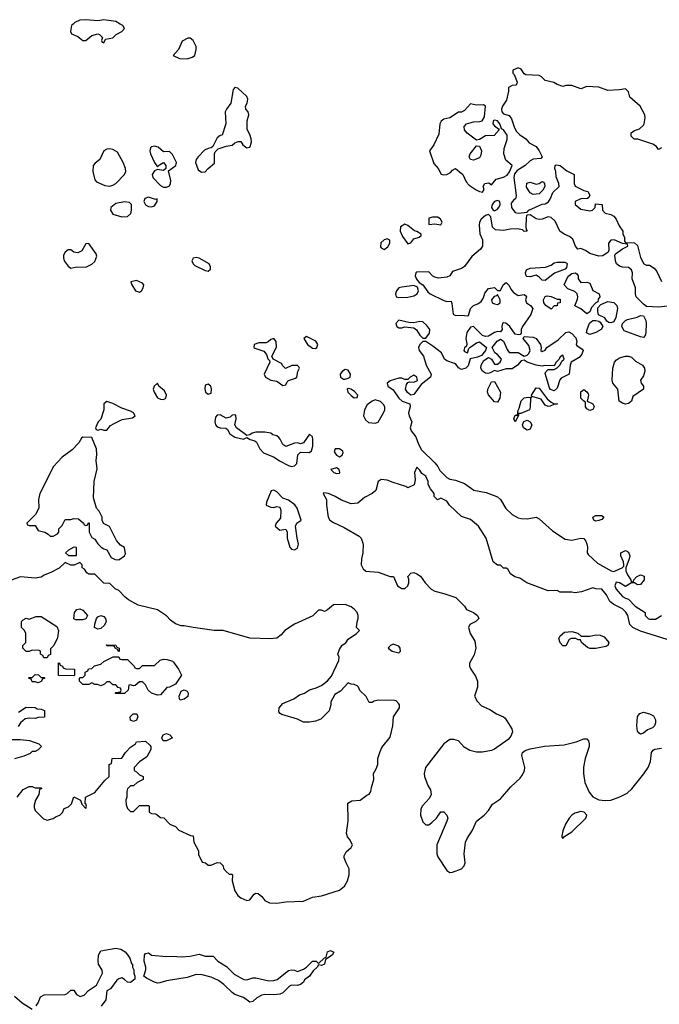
# Model space of a CAD drawing. Header units: inches. Extents: x 2396598 to 2566999, y 262085 to 451979.
# Tile 187 of 256: x 2513506 to 2517796, y 333421 to 340029. Entities that reach past the tile are written whole.
import ezdxf

# ---------------------------------------------------------------- set-up
doc = ezdxf.new("R2010")
doc.units = ezdxf.units.IN
doc.header["$MEASUREMENT"] = 0
doc.layers.add('C5313', color=7, linetype='Continuous')
doc.layers.add('C5314', color=7, linetype='Continuous')

msp = doc.modelspace()

# ---------------------------------------------------------------- linework, layer by layer
at = {"layer": 'C5313', "color": 5}
for points, elevation in [([(2513864.1, 340000), (2513853.4, 339990), (2513846, 339950), (2513853.7, 339933.7), (2513895.6, 339915.6), (2513930, 339890.7), (2513950, 339890.8), (2513990, 339922.8), (2514030, 339934.8), (2514042, 339930), (2514062, 339910), (2514054, 339890), (2514058, 339878), (2514070, 339874), (2514081.2, 339898.8), (2514130, 339906.8), (2514153.2, 339930), (2514190, 339950.6), (2514209.4, 339970), (2514198, 339990), (2514179.8, 340000)], 40), ([(2517811.6, 339168.4), (2517790, 339158), (2517778, 339178), (2517753.6, 339193.6), (2517652.7, 339227.3), (2517628.4, 339228.4), (2517608.4, 339248.4), (2517608, 339270), (2517630, 339284.7), (2517663.1, 339296.9), (2517690, 339322), (2517695.3, 339330), (2517702, 339370), (2517698, 339390), (2517668, 339450), (2517598, 339510), (2517590, 339546), (2517570, 339566), (2517530, 339558), (2517450, 339554), (2517390, 339577.2), (2517310, 339582), (2517270, 339566), (2517210, 339588.7), (2517170, 339588.7), (2517150, 339582), (2517110, 339594), (2517089, 339609), (2517030, 339622), (2517005.6, 339645.6), (2516990, 339654), (2516900.4, 339660.4), (2516890, 339666), (2516870, 339698), (2516850, 339706), (2516814, 339690), (2516814, 339670), (2516822, 339662), (2516842, 339610), (2516839.6, 339600.4), (2516834, 339590), (2516810, 339588.7), (2516784.7, 339575.3), (2516784.7, 339550), (2516770.8, 339490), (2516744, 339450), (2516738, 339430), (2516739.1, 339410), (2516750, 339397.3), (2516790, 339386.8), (2516804.7, 339364.7), (2516824.1, 339304.1), (2516838.8, 339278.8), (2516858.5, 339258.5), (2516901, 339230), (2516922.8, 339202.8), (2516970, 339178), (2516991, 339150), (2517011.3, 339108.7), (2517002, 339098), (2516950, 339093.2), (2516930, 339082.7), (2516896.3, 339050), (2516843.7, 339016.3), (2516825.8, 338994.2), (2516819.3, 338970), (2516835.5, 338850), (2516832.1, 338827.9), (2516819.8, 338820.2), (2516802, 338798), (2516804.9, 338770), (2516814.6, 338754.6), (2516830, 338736), (2516850, 338730.8), (2516910, 338738), (2516922, 338750), (2517009.7, 338790.3), (2517030, 338793), (2517053.3, 338806.7), (2517067.3, 338830), (2517080.9, 338870), (2517123.7, 338910), (2517122, 338930), (2517104.7, 338975.3), (2517102, 339010), (2517095.3, 339030), (2517098, 339050), (2517105.2, 339054.8), (2517132, 339050), (2517176, 339016), (2517224.7, 338990), (2517224.7, 338930), (2517231.6, 338911.6), (2517290, 338882), (2517316, 338876), (2517331.1, 338851.1), (2517323.6, 338836.4), (2517314, 338830), (2517270, 338826), (2517232, 338810), (2517231.3, 338790), (2517270, 338757.3), (2517330, 338746.8), (2517348.7, 338751.3), (2517366, 338770), (2517367.3, 338792.7), (2517412, 338790), (2517414, 338750), (2517434, 338730), (2517470, 338721), (2517490, 338710.8), (2517506, 338690), (2517526.4, 338646.4), (2517551.3, 338610), (2517552, 338590), (2517562, 338570), (2517562, 338542), (2517570, 338534), (2517630, 338532), (2517650, 338514), (2517670, 338434), (2517691.6, 338391.6), (2517710, 338382), (2517730, 338382), (2517762, 338362), (2517778.5, 338338.5), (2517810, 338272)], 40), ([(2517850, 338106.6), (2517790, 338099.6), (2517710, 338105.2), (2517690, 338119), (2517641.2, 338170), (2517636, 338190), (2517637.2, 338230), (2517614, 338290), (2517616, 338330), (2517609.2, 338350), (2517590, 338366), (2517550, 338367.3), (2517530, 338375.1), (2517509.3, 338390), (2517501.2, 338410), (2517498, 338450), (2517502, 338458), (2517550, 338492), (2517586, 338510), (2517582, 338522), (2517550, 338528), (2517492.3, 338552.3), (2517470.7, 338549.3), (2517454.8, 338530), (2517458, 338482), (2517454, 338470), (2517416.3, 338443.7), (2517390, 338442.7), (2517330, 338459.3), (2517301.2, 338481.2), (2517270, 338493.2), (2517249.3, 338489.3), (2517234, 338510), (2517215.6, 338555.6), (2517194.5, 338574.5), (2517159, 338590), (2517129.2, 338610), (2517096.6, 338676.6), (2517070, 338701.2), (2517050, 338705.2), (2517010.4, 338689.6), (2516990, 338687.8), (2516970, 338692.3), (2516930, 338719), (2516910, 338718), (2516905.4, 338714.6), (2516902.8, 338697.2), (2516901, 338641), (2516902, 338622), (2516910.8, 338610), (2516890, 338608), (2516879, 338619), (2516845.6, 338625.6), (2516796, 338624), (2516750, 338615.3), (2516698, 338618), (2516676.4, 338636.4), (2516666.6, 338706.6), (2516650, 338721.2), (2516630, 338716), (2516602, 338690), (2516590.6, 338670), (2516587.3, 338650), (2516592.7, 338592.7), (2516611, 338551), (2516610.8, 338510), (2516596, 338490), (2516539.3, 338440.7), (2516490, 338372), (2516470, 338358.4), (2516410, 338339), (2516391, 338310), (2516370, 338300.9), (2516315.1, 338295.1), (2516290, 338300.9), (2516274, 338310), (2516250, 338338), (2516170, 338335.3), (2516162, 338330), (2516158, 338310), (2516167.1, 338287.1), (2516186.4, 338266.4), (2516210.4, 338250.4), (2516243.7, 338203.7), (2516258.8, 338190), (2516350, 338143.8), (2516370, 338138.8), (2516399.6, 338139.6), (2516405.4, 338125.4), (2516414, 338054), (2516430, 338043.8), (2516470, 338045.3), (2516510, 338040.7), (2516515.9, 338044.1), (2516528.9, 338091.1), (2516550, 338111.8), (2516578.5, 338121.5), (2516601.3, 338138.7), (2516617.6, 338162.4), (2516626, 338194), (2516650, 338226), (2516690, 338231), (2516710, 338211.3), (2516730, 338212), (2516749.4, 338250.6), (2516770, 338264.7), (2516790, 338244.7), (2516801.1, 338221.1), (2516818.8, 338198.8), (2516842, 338182), (2516850, 338178), (2516890, 338184.7), (2516898.8, 338178.8), (2516904.7, 338170), (2516898, 338150), (2516904.7, 338130), (2516931.3, 338110), (2516946.8, 338090), (2516933.4, 338050), (2516879.1, 337970), (2516870.6, 337950), (2516870, 337926), (2516863.6, 337916.4), (2516850, 337914), (2516830, 337919), (2516793.2, 337970), (2516767.1, 337992.9), (2516750, 337994), (2516744.7, 337990), (2516738.8, 337970), (2516741, 337950), (2516730, 337935.3), (2516710, 337936), (2516690, 337929.4), (2516650, 337905.1), (2516630, 337902.9), (2516609.5, 337909.5), (2516550, 337969.3), (2516530, 337965.2), (2516504.9, 337930), (2516499.1, 337890), (2516505.4, 337854.6), (2516502, 337838), (2516490, 337826), (2516486, 337810), (2516490, 337802), (2516510, 337794), (2516518, 337822), (2516526, 337830), (2516570, 337860.7), (2516590, 337866.8), (2516638, 337830), (2516631.3, 337810), (2516604, 337776), (2516576.3, 337763.7), (2516526.8, 337753.2), (2516513.7, 337706.3), (2516498, 337690), (2516470, 337680.9), (2516450, 337692.3), (2516434.3, 337714.3), (2516422.7, 337722.7), (2516370, 337739.7), (2516355.6, 337750), (2516334.2, 337794.2), (2516277.6, 337837.6), (2516230, 337869.3), (2516210, 337869.2), (2516190, 337849), (2516181.6, 337830), (2516184.4, 337810), (2516214.4, 337770), (2516232.4, 337710), (2516264.9, 337650), (2516260.7, 337630), (2516198.8, 337581.2), (2516150, 337513.2), (2516129.3, 337509.3), (2516107, 337527), (2516093.2, 337550), (2516100.2, 337579.8), (2516110, 337594), (2516122, 337598), (2516150, 337596), (2516173.2, 337606.8), (2516168.7, 337630), (2516150, 337644), (2516124.7, 337630), (2516110, 337615.3), (2516090, 337614), (2516070, 337624), (2516050, 337624), (2515990, 337605.2), (2515971, 337590), (2515976, 337570), (2516010, 337544.7), (2516048.1, 337488.1), (2516071.3, 337470), (2516122, 337450), (2516126, 337430), (2516113.4, 337390), (2516117.3, 337370), (2516136, 337330), (2516126, 337290), (2516130.8, 337270), (2516164, 337230), (2516179.8, 337179.8), (2516201.6, 337141.6), (2516290, 337054.8), (2516310.3, 337030.3), (2516323.7, 337003.7), (2516370, 336956.3), (2516390, 336944.9), (2516430, 336939.3), (2516490, 336917.1), (2516552.1, 336872.1), (2516635.8, 336855.8), (2516710, 336826.8), (2516730.7, 336810), (2516767.6, 336747.6), (2516808.9, 336708.9), (2516850, 336685.5), (2516870, 336680.5), (2516910, 336679.3), (2516971, 336690), (2516990, 336679.1), (2517078.6, 336598.6), (2517163.8, 336543.8), (2517210, 336536.9), (2517270, 336550.4), (2517290, 336546.8), (2517304, 336530), (2517310.7, 336510), (2517314, 336490), (2517311.1, 336451.1), (2517319.8, 336439.8), (2517381.1, 336381.1), (2517474, 336330), (2517490, 336324.7), (2517548, 336350), (2517558, 336362), (2517558, 336370), (2517555.3, 336390), (2517539, 336430), (2517538, 336450), (2517570, 336466), (2517590, 336454.8), (2517597.3, 336430), (2517594, 336410), (2517570.8, 336350), (2517570.8, 336330), (2517582.5, 336302.5), (2517604.7, 336270), (2517610, 336254), (2517622, 336258), (2517626, 336270), (2517644, 336290), (2517670, 336302.8), (2517693.7, 336293.7), (2517694, 336270), (2517670, 336239.3), (2517650, 336237.2), (2517630, 336248.7), (2517610, 336248.7), (2517570, 336224), (2517530, 336248.7), (2517506, 336254), (2517498, 336230), (2517507.5, 336207.5), (2517550, 336158), (2517570, 336146), (2517590, 336141), (2517633.2, 336093.2), (2517702, 336050), (2517702, 336030), (2517722, 336010), (2517730, 336006), (2517770, 336006.8), (2517810, 336031)], 40), ([(2517849.6, 335869.6), (2517670, 335925.1), (2517618, 335950), (2517598, 335970), (2517584, 336030), (2517572, 336052), (2517550, 336074), (2517490, 336104), (2517463.7, 336123.7), (2517442, 336170), (2517410, 336208), (2517371.1, 336208.9), (2517350, 336215.3), (2517274, 336190), (2517230, 336182), (2517210, 336188), (2517130, 336188), (2517110, 336198), (2517050, 336195.3), (2516908, 336250), (2516860.2, 336280.2), (2516828, 336290), (2516798, 336310), (2516780.4, 336340.4), (2516770, 336348), (2516750, 336348), (2516730, 336368), (2516710, 336368.7), (2516682, 336390), (2516635.3, 336550), (2516584, 336630), (2516530, 336675.3), (2516470, 336695.3), (2516388.7, 336770), (2516370, 336798), (2516330, 336818), (2516307.3, 336807.3), (2516286, 336830), (2516286, 336850), (2516260.4, 336880.4), (2516246, 336910), (2516246, 336930), (2516230, 336966), (2516203.1, 336983.1), (2516190, 337006), (2516170, 337026), (2516154, 336990), (2516158, 336942), (2516152.7, 336907.3), (2516110, 336888), (2516096.4, 336896.4), (2516010, 336922), (2515970, 336939), (2515930, 336944), (2515911.3, 336930), (2515894.8, 336870), (2515871, 336850), (2515818, 336822), (2515774.8, 336785.2), (2515730, 336779), (2515663.7, 336803.7), (2515622, 336830), (2515578, 336850), (2515546.4, 336853.6), (2515542, 336850), (2515564.7, 336810), (2515562.8, 336770), (2515574.8, 336690), (2515586.8, 336670), (2515610, 336654), (2515682, 336622), (2515782.8, 336562.8), (2515796.3, 336550), (2515810.4, 336510), (2515807.7, 336450), (2515798, 336410), (2515797.3, 336370), (2515810, 336344.7), (2515827.5, 336327.5), (2515910, 336320.7), (2515990, 336291.3), (2516012.7, 336292.7), (2516041, 336230), (2516070, 336211.3), (2516090, 336211.3), (2516108.7, 336230), (2516115.3, 336250), (2516115.3, 336275.3), (2516108.4, 336291.6), (2516130, 336314), (2516150, 336318), (2516170.7, 336310.7), (2516194.4, 336294.4), (2516224.7, 336250), (2516266.2, 336206.2), (2516290, 336194), (2516350, 336179.1), (2516430.4, 336150.4), (2516490, 336092), (2516502, 336070), (2516550, 336051), (2516576, 336030), (2516584.7, 336010), (2516564.7, 335990), (2516526, 335970), (2516516, 335950), (2516527.7, 335910), (2516558, 335858), (2516565.5, 335810), (2516553.5, 335766.5), (2516524, 335710), (2516522.8, 335690), (2516530.8, 335670), (2516563.8, 335623.8), (2516576.3, 335590), (2516577.3, 335550), (2516556, 335490), (2516574.4, 335454.4), (2516604, 335424), (2516658.5, 335398.5), (2516704.7, 335370), (2516750.5, 335350.5), (2516761.4, 335341.4), (2516806, 335270), (2516810.7, 335249.3), (2516799.1, 335220.9), (2516781.4, 335198.6), (2516690, 335133.2), (2516670, 335123.7), (2516610, 335112.7), (2516570, 335113.2), (2516525.1, 335125.1), (2516486.3, 335146.3), (2516448.9, 335188.9), (2516418, 335198), (2516390, 335197.2), (2516350.6, 335169.4), (2516227.3, 335010), (2516218.8, 334970), (2516221, 334950), (2516242.8, 334890), (2516260.7, 334860.7), (2516266.8, 334830), (2516255.5, 334804.5), (2516204.9, 334750), (2516196.3, 334730), (2516194, 334690), (2516210, 334644.7), (2516230, 334624.7), (2516250, 334626), (2516270, 334641), (2516302, 334670), (2516330, 334712), (2516350, 334712), (2516372, 334690), (2516378, 334670), (2516371.3, 334650), (2516302.8, 334490), (2516304.9, 334430), (2516310.8, 334410), (2516370, 334319.1), (2516390, 334305.3), (2516410, 334307.2), (2516469.2, 334330), (2516486.6, 334350), (2516493, 334370), (2516486.6, 334430), (2516496.2, 334510), (2516506.3, 334533.7), (2516543.7, 334590), (2516569.1, 334650.9), (2516622, 334690), (2516650, 334721), (2516676.2, 334763.8), (2516730, 334799.3), (2516800, 334880), (2516862.4, 334937.6), (2516879.2, 334960.8), (2516892.1, 334990), (2516894, 335010), (2516874, 335090), (2516879.3, 335110), (2516896.6, 335123.4), (2516930, 335135.8), (2517027, 335153), (2517158.3, 335161.7), (2517238, 335182), (2517290, 335203.1), (2517310, 335202), (2517320.5, 335190), (2517326.4, 335170), (2517324.9, 335150), (2517299, 335070), (2517287.9, 335012.1), (2517287.9, 334970), (2517297.6, 334910), (2517324.7, 334844.7), (2517350, 334814), (2517390, 334793.1), (2517432.4, 334787.6), (2517470, 334791.5), (2517532.4, 334812.4), (2517581.3, 334838.7), (2517612.5, 334867.5), (2517692.5, 334967.5), (2517720.9, 335010), (2517737.2, 335050), (2517742.9, 335110), (2517754.5, 335125.5), (2517767.1, 335132.9), (2517810, 335140.3)], 40), ([(2513490, 334811.3), (2513530, 334862), (2513570, 334882), (2513590, 334882), (2513610, 334874), (2513650, 334874), (2513654, 334870), (2513638, 334862), (2513634, 334830), (2513611.3, 334790), (2513602, 334758), (2513602, 334742), (2513610, 334722), (2513665.2, 334665.2), (2513690, 334656), (2513730, 334666.8), (2513750, 334681), (2513775.3, 334690), (2513792.5, 334707.5), (2513805.2, 334734.8), (2513833.2, 334746.8), (2513854, 334766), (2513870, 334814), (2513914, 334790), (2513923.6, 334763.6), (2513950, 334734), (2513954, 334750), (2513950, 334766), (2513946, 334766), (2513948, 334810), (2514010, 334842), (2514076.4, 334923.6), (2514106, 334950), (2514106, 335030), (2514122, 335038), (2514126, 335070), (2514190, 335072), (2514215.3, 335110), (2514250, 335146), (2514282, 335170), (2514290, 335182), (2514350, 335186), (2514379.8, 335159.8), (2514384.7, 335150), (2514384.7, 335130), (2514358, 335082), (2514310, 335048.7), (2514274, 335010), (2514274, 334990), (2514290, 334982), (2514310, 334962), (2514334, 334950), (2514334, 334930), (2514294, 334910), (2514270, 334886), (2514250, 334886), (2514230, 334866), (2514224.7, 334850), (2514224.7, 334810), (2514218, 334790), (2514219.6, 334759.6), (2514230, 334734), (2514250, 334714), (2514270, 334714), (2514310, 334754), (2514370, 334754), (2514374, 334750), (2514374, 334710), (2514390, 334702), (2514419.6, 334699.6), (2514450, 334674), (2514472.7, 334672.7), (2514514, 334630), (2514550, 334614), (2514574, 334590), (2514652.7, 334552.7), (2514670, 334552), (2514674, 334510), (2514704.7, 334450), (2514705.4, 334425.4), (2514730, 334374), (2514751.3, 334371.3), (2514770, 334354), (2514790, 334354), (2514830, 334372), (2514851.1, 334371.1), (2514870.9, 334350.9), (2514872, 334332), (2514891.6, 334311.6), (2514910, 334294), (2514930, 334294), (2514934, 334290), (2514932, 334250), (2514950, 334182), (2514970, 334151), (2514990, 334136), (2515030, 334118), (2515050, 334122), (2515079, 334161), (2515090, 334166), (2515105.4, 334165.4), (2515130, 334144.7), (2515150, 334118), (2515182.5, 334102.5), (2515230, 334099.1), (2515290, 334108.2), (2515410, 334114), (2515470, 334138.8), (2515530, 334147.7), (2515650, 334187.3), (2515685.6, 334214.4), (2515704, 334250), (2515715.3, 334290), (2515715.3, 334330), (2515695.3, 334370), (2515683.1, 334403.1), (2515683.1, 334416.9), (2515696.4, 334443.6), (2515730, 334474), (2515738, 334490), (2515718, 334530), (2515704.7, 334544.7), (2515698, 334570), (2515708.4, 334651.6), (2515708, 334770), (2515734, 334786), (2515790, 334791.3), (2515834.6, 334825.4), (2515850, 334832), (2515862, 334850), (2515864.7, 334875.3), (2515882, 334930), (2515878, 334970), (2515898, 335002), (2515908.7, 335030), (2515908.7, 335070), (2515923.1, 335116.9), (2515934.6, 335145.4), (2515990, 335214), (2516008.7, 335290), (2516014, 335350), (2516053.2, 335410), (2516054, 335430), (2516050, 335438), (2516030, 335458), (2516020.4, 335460.4), (2515910, 335462), (2515883.6, 335456.4), (2515870, 335446), (2515850, 335446), (2515830, 335486), (2515787.3, 335527.3), (2515778, 335550), (2515770, 335558), (2515750, 335568), (2515728.4, 335568.4), (2515710, 335578), (2515656.9, 335523.1), (2515619.6, 335500.4), (2515592, 335450), (2515592, 335430), (2515582, 335390), (2515525.4, 335334.6), (2515490, 335321.2), (2515450, 335314), (2515410, 335315.3), (2515370, 335334), (2515264.8, 335364.8), (2515252.3, 335372.3), (2515244.5, 335384.5), (2515246, 335410), (2515270, 335439.1), (2515345.2, 335470), (2515382.9, 335497.1), (2515415.3, 335510), (2515450, 335530.8), (2515495.5, 335544.5), (2515530, 335561), (2515570, 335591), (2515596.6, 335623.4), (2515647.3, 335727.3), (2515648, 335750), (2515639, 335770), (2515650, 335802), (2515669.3, 335830.7), (2515692.9, 335847.1), (2515710, 335872), (2515766, 335910), (2515786, 335930), (2515766, 335950), (2515768.9, 335988.9), (2515777.2, 336010), (2515776, 336030), (2515769.2, 336050), (2515751.7, 336071.7), (2515730, 336089), (2515690, 336104), (2515610, 336102), (2515570, 336068), (2515550, 336058), (2515530, 336066), (2515510, 336066), (2515472, 336028), (2515350, 335972.3), (2515284.7, 335930), (2515259.1, 335900.9), (2515230, 335878), (2515186.8, 335873.2), (2515050, 335879.3), (2514870, 335929.3), (2514810, 335929.3), (2514670, 335949), (2514610, 335962), (2514590, 335962), (2514550, 335975.3), (2514518, 335998), (2514490, 336028.7), (2514430, 336068.7), (2514300.2, 336100.2), (2514235.1, 336135.1), (2514212.5, 336152.5), (2514170, 336198), (2514146, 336210), (2514110, 336246), (2514070, 336248), (2514010, 336308), (2513970, 336308), (2513956.4, 336316.4), (2513940.4, 336340.4), (2513926, 336350), (2513926, 336370), (2513910, 336386), (2513871.3, 336368.7), (2513848.9, 336368.9), (2513810, 336386), (2513770, 336348), (2513719.6, 336320.4), (2513670, 336302), (2513650, 336288.7), (2513610, 336282), (2513511.1, 336288.9), (2513448.4, 336268.4)], 40), ([(2513498, 335382), (2513550, 335414), (2513610, 335412), (2513623.6, 335403.6), (2513650, 335402), (2513672.7, 335392.7), (2513671.6, 335348.4), (2513630, 335346), (2513610, 335338), (2513570, 335342), (2513543.6, 335336.4), (2513512, 335310), (2513495.3, 335284.7)], 40), ([(2513450, 335198), (2513510, 335198), (2513570.8, 335190.8), (2513634, 335170), (2513651.3, 335150), (2513630, 335128), (2513610, 335118), (2513590, 335118), (2513575.3, 335104.7), (2513534.4, 335085.6), (2513471.1, 335068.9)], 40), ([(2513616.2, 333410), (2513629.4, 333430), (2513645.2, 333470), (2513670, 333484.9), (2513810, 333486), (2513822, 333490), (2513850, 333514.8), (2513870, 333514.8), (2513886.4, 333486.4), (2513912.4, 333472.4), (2513938.3, 333481.7), (2513966.6, 333513.4), (2514021.6, 333550), (2514062, 333630), (2514058.3, 333650), (2514035.1, 333690), (2514033, 333710), (2514034, 333750), (2514050, 333779.1), (2514150, 333797.8), (2514184, 333790), (2514212.3, 333772.3), (2514231.6, 333751.6), (2514244.4, 333730), (2514255.3, 333695.3), (2514262, 333690), (2514262, 333670), (2514271.1, 333651.1), (2514270.7, 333630), (2514279.1, 333610), (2514277.3, 333590), (2514250, 333567.1), (2514230, 333569.7), (2514210, 333588), (2514190, 333598), (2514170, 333591.5), (2514158, 333582), (2514115.3, 333524.7), (2514090.8, 333510), (2514084.6, 333450), (2514052.7, 333407.3)], 20), ([(2513470, 333476), (2513522.8, 333430), (2513590, 333388.2)], 20)]:
    msp.add_lwpolyline(points, dxfattribs=dict(at, elevation=elevation))
for points, elevation in [([(2514634, 339906), (2514594.8, 339885.2), (2514570.6, 339830), (2514536, 339790), (2514578, 339770), (2514630, 339767.6), (2514662, 339778), (2514681.2, 339790), (2514689.4, 339830), (2514689.4, 339850), (2514670, 339889.2), (2514650, 339904.5)], 40), ([(2514950, 339574.5), (2514938.8, 339561.2), (2514922.6, 339470), (2514892.4, 339430), (2514883.8, 339410), (2514888, 339330), (2514864.7, 339255.3), (2514850, 339253.2), (2514830, 339237.2), (2514801.6, 339178.4), (2514790.5, 339169.5), (2514770, 339166), (2514746.4, 339153.6), (2514702, 339110), (2514690.6, 339090), (2514684.9, 339070), (2514702, 339022), (2514725.8, 339005.8), (2514750, 339007.3), (2514769.7, 339030.3), (2514813.4, 339066.6), (2514812.8, 339130), (2514816.6, 339143.4), (2514837.4, 339162.6), (2514890, 339181.3), (2514930, 339188.2), (2514950, 339204), (2514971, 339211), (2514990, 339211.3), (2515002, 339190), (2515030, 339168.4), (2515050, 339174.8), (2515054.9, 339185.1), (2515059.7, 339210), (2515058, 339230), (2515050, 339259), (2515032.3, 339292.3), (2515032.6, 339350), (2515042.6, 339390), (2515038.4, 339410), (2515022.7, 339430), (2515019.5, 339450), (2515031.1, 339468.9), (2515035.2, 339495.2), (2515030, 339513.2), (2514970, 339569.3)], 40), ([(2516530, 339464), (2516490, 339420.9), (2516470, 339409.3), (2516450, 339409), (2516391.3, 339370), (2516350, 339360.7), (2516332, 339348), (2516323.7, 339330), (2516318, 339262), (2516284, 339190), (2516254.9, 339150), (2516284.6, 339064.6), (2516312.7, 339030), (2516333.2, 338993.2), (2516350, 338987.3), (2516370, 338990.4), (2516396.1, 339003.9), (2516410, 339018.8), (2516430, 339030.6), (2516478.4, 338990), (2516501.7, 338941.7), (2516519.9, 338919.9), (2516567.7, 338887.7), (2516590, 338876), (2516610, 338872), (2516622, 338890), (2516614, 338910), (2516625.2, 338930), (2516653.7, 338933.7), (2516670, 338922), (2516701.2, 338958.8), (2516750, 338972.4), (2516774.9, 338985.1), (2516792.3, 339007.7), (2516809, 339050), (2516766.6, 339086.6), (2516752.3, 339130), (2516754.8, 339165.2), (2516775.3, 339224.7), (2516774.9, 339254.9), (2516750, 339289.2), (2516737.2, 339297.2), (2516726, 339330), (2516711.2, 339351.2), (2516690, 339354.7), (2516680.7, 339350), (2516680.5, 339330), (2516690, 339317.3), (2516718, 339298), (2516721, 339290), (2516688.1, 339251.9), (2516630, 339249.6), (2516590, 339225.2), (2516570, 339221.2), (2516507, 339267), (2516490, 339289.2), (2516487.8, 339312.2), (2516502, 339330), (2516550, 339343.1), (2516590, 339345.3), (2516608.3, 339351.7), (2516623.3, 339376.7), (2516629.4, 339449.4), (2516617, 339457), (2516570, 339456.2)], 40), ([(2514410, 339179.5), (2514390, 339175.1), (2514384, 339170), (2514378, 339150), (2514383.8, 339130), (2514410, 339071.3), (2514430, 339042), (2514443.7, 339056.3), (2514470, 339072), (2514486, 339050), (2514486, 339030), (2514470, 339017.2), (2514430, 339024), (2514410, 339014), (2514395.5, 338990), (2514399.3, 338970), (2514450, 338917), (2514470, 338906), (2514490, 338904.9), (2514510, 338913.4), (2514518.3, 338930), (2514519.1, 338950), (2514504.7, 339015.3), (2514553.2, 339050), (2514558.4, 339070), (2514530, 339125.2), (2514510, 339145.2), (2514470, 339142), (2514434.5, 339174.5)], 40), ([(2516550, 339086.6), (2516529.3, 339090), (2516520.9, 339110), (2516527, 339130), (2516570, 339182.8), (2516590, 339180.7), (2516603.1, 339150), (2516599.6, 339120.4), (2516590, 339102.7)], 40), ([(2514110, 339161.6), (2514090, 339159.5), (2514070, 339149), (2514044, 339090), (2514012.5, 339067.5), (2513998.8, 339050), (2513996, 339010), (2514010, 338954), (2514022, 338942), (2514075.9, 338915.9), (2514110, 338912.7), (2514130, 338918), (2514150, 338930.5), (2514209.6, 338990), (2514218, 339010), (2514215.1, 339030), (2514200.5, 339070), (2514161.3, 339141.3), (2514130, 339157.6)], 40), ([(2516950, 338855.6), (2516930, 338867.3), (2516905.6, 338905.6), (2516907, 338933), (2516930, 338939.5), (2516970, 338926), (2516990, 338930.5), (2517010, 338942.8), (2517018.5, 338938.5), (2517026, 338930), (2517027.3, 338910), (2517014.9, 338885.1), (2516990, 338861.6)], 40), ([(2514370, 338838.7), (2514345.5, 338830), (2514339.3, 338810), (2514350, 338787.7), (2514370, 338775.5), (2514390, 338773), (2514410, 338780.5), (2514429, 338810), (2514427.3, 338827.3), (2514416.9, 338823.1)], 40), ([(2514210, 338807), (2514150, 338795.1), (2514117.3, 338770), (2514115.5, 338750), (2514130, 338724.9), (2514190, 338706), (2514230, 338708.4), (2514251.1, 338728.9), (2514256.9, 338750), (2514255.1, 338790), (2514243.2, 338803.2)], 40), ([(2516710, 338815.3), (2516690, 338808.7), (2516676, 338790), (2516671.3, 338770), (2516682, 338750), (2516690, 338746), (2516710, 338758), (2516719, 338770), (2516728.7, 338790), (2516726, 338810)], 40), ([(2516275.3, 338704.7), (2516250, 338698), (2516250, 338654), (2516290, 338658.8), (2516330, 338652), (2516339, 338670), (2516328.7, 338690), (2516310, 338704)], 40), ([(2516090, 338658), (2516061, 338639), (2516058.8, 338610), (2516074.4, 338574.4), (2516110, 338524.7), (2516130, 338532), (2516150, 338558), (2516186, 338570), (2516198, 338582), (2516198, 338590), (2516170, 338608), (2516153.2, 338613.2), (2516110, 338648)], 40), ([(2513970, 338528), (2513950, 338526), (2513922, 338478), (2513896.3, 338463.7), (2513869.6, 338469.6), (2513850, 338485.2), (2513830, 338485.2), (2513810.5, 338469.5), (2513800.7, 338450), (2513799.1, 338430), (2513804.9, 338410), (2513830, 338374.8), (2513850, 338362.8), (2513890, 338370.7), (2513950, 338368.5), (2513990, 338388), (2514010, 338407.3), (2514023.1, 338443.1), (2514018.6, 338458.6)], 40), ([(2515970, 338558), (2515950, 338552.7), (2515928.5, 338531.5), (2515925.8, 338505.8), (2515930, 338498), (2515950, 338486.8), (2515975.1, 338504.9), (2515989, 338530), (2515988.7, 338550)], 40), ([(2514690, 338434), (2514670, 338429.2), (2514661.3, 338410), (2514670.5, 338390), (2514680.5, 338380.5), (2514750, 338346), (2514770, 338342), (2514785.6, 338354.4), (2514786.6, 338370), (2514776, 338390), (2514710, 338428.2)], 40), ([(2517030, 338279), (2517010, 338282), (2516990, 338302), (2516970, 338314), (2516930, 338302.7), (2516906.6, 338306.6), (2516902, 338310), (2516899.3, 338330), (2516906, 338350), (2516930, 338360.7), (2517031.9, 338368.1), (2517070, 338382), (2517090, 338398), (2517110, 338403), (2517162.8, 338402.8), (2517176.3, 338396.3), (2517178.8, 338390), (2517173.4, 338366.6), (2517164.5, 338355.5), (2517092.1, 338327.9)], 40), ([(2517270, 338266), (2517310, 338266.8), (2517330, 338261), (2517350, 338212), (2517392, 338190), (2517398, 338170), (2517386.8, 338153.2), (2517383.6, 338136.4), (2517370, 338128), (2517342, 338098), (2517330, 338068), (2517310, 338055.3), (2517270, 338088.7), (2517230, 338108), (2517246.3, 338153.7), (2517249.3, 338170), (2517246, 338190), (2517230, 338206), (2517182.9, 338222.9), (2517157.2, 338250), (2517181.2, 338298.8), (2517190, 338311.3), (2517210, 338326), (2517230.9, 338330.9), (2517243.6, 338323.6), (2517250.9, 338310.9), (2517251, 338290)], 40), ([(2514290, 338278), (2514252, 338270), (2514258, 338250), (2514282, 338210), (2514310, 338201), (2514322, 338210), (2514333.2, 338230), (2514339, 338250), (2514330, 338262)], 40), ([(2516150, 338246), (2516070, 338235.1), (2516050, 338229.3), (2516033.4, 338210), (2516026, 338190), (2516031.3, 338170), (2516050, 338163.8), (2516110, 338168), (2516150, 338175.5), (2516171.3, 338188.7), (2516180.9, 338210), (2516173.2, 338233.2)], 40), ([(2516710, 338186), (2516703.6, 338176.4), (2516687.9, 338172.1), (2516671, 338150), (2516676, 338130), (2516690, 338122), (2516710, 338118.8), (2516728.7, 338130), (2516728.7, 338150)], 40), ([(2517110, 338154), (2517130, 338154), (2517132, 338150), (2517132, 338130), (2517114, 338126), (2517110, 338108), (2517090, 338108), (2517070, 338086), (2517035.3, 338110), (2517021.2, 338130), (2517019, 338150), (2517030, 338172), (2517044.7, 338175.3), (2517071, 338171)], 40), ([(2517470, 337994), (2517458, 337998), (2517445.2, 338005.2), (2517430, 338028), (2517389, 338049), (2517384, 338070), (2517384.7, 338095.3), (2517403.1, 338116.9), (2517450, 338138.8), (2517490, 338130.4), (2517511.6, 338111.6), (2517515.5, 338090), (2517504.9, 338030), (2517490, 338002)], 40), ([(2517690, 337897), (2517670, 337900.5), (2517560.9, 337940.9), (2517544, 337970), (2517549, 337990), (2517569.2, 338010), (2517583.5, 338016.5), (2517646.5, 338033.5), (2517670, 338044.9), (2517690, 338042.8), (2517705.3, 338010), (2517708.8, 337990), (2517706.7, 337930), (2517701.6, 337910)], 40), ([(2516050, 338011.6), (2516028.6, 337991.4), (2516036, 337970), (2516050, 337960.7), (2516070, 337960.7), (2516090, 337966.8), (2516150, 337960.7), (2516168.2, 337948.2), (2516190, 337911), (2516210, 337890.8), (2516230, 337891), (2516255.1, 337924.9), (2516256, 337950), (2516236.6, 337976.6), (2516210, 338002), (2516190, 338004), (2516150, 337995.1), (2516116.5, 337996.5)], 40), ([(2517330, 337916.2), (2517308.2, 337928.2), (2517311.6, 337950), (2517327.7, 337992.3), (2517349.2, 338010.8), (2517371.3, 338011.3), (2517390, 338006), (2517399.8, 337999.8), (2517418, 337970), (2517406.8, 337950), (2517370, 337929.6)], 40), ([(2517090, 337539), (2517066.8, 337546.8), (2517058.6, 337558.6), (2517030, 337654), (2517034, 337666), (2517050, 337682), (2517090, 337682), (2517110, 337692), (2517130, 337712), (2517143.1, 337736.9), (2517158, 337750), (2517150, 337778), (2517130, 337766), (2517124.7, 337750), (2517104.7, 337730), (2517090, 337706), (2517028, 337708), (2517010, 337704), (2516970.5, 337709.5), (2516908.7, 337730), (2516890, 337744), (2516870, 337739), (2516844, 337710), (2516810, 337687), (2516770, 337686.6), (2516710, 337669.2), (2516690, 337675.3), (2516661.4, 337658.6), (2516644.9, 337655.1), (2516630, 337656.2), (2516609.4, 337670), (2516598, 337690), (2516600.9, 337710), (2516618, 337742), (2516650, 337761), (2516670.9, 337750.9), (2516690, 337718), (2516710, 337718), (2516728.9, 337731.1), (2516738, 337750), (2516710, 337782), (2516693.2, 337793.2), (2516674, 337830), (2516707.6, 337872.4), (2516730, 337886), (2516750, 337871.3), (2516775.5, 337815.5), (2516790, 337796), (2516850, 337795.5), (2516890, 337771), (2516910, 337778.8), (2516921.2, 337790), (2516929.4, 337810), (2516922, 337842), (2516884, 337890), (2516890, 337902), (2516950, 337898.8), (2516970.4, 337890.4), (2516998.8, 337850), (2517004.7, 337830), (2517002, 337810), (2517010, 337802), (2517030, 337812), (2517042, 337830), (2517118.6, 337881.4), (2517169, 337930), (2517190, 337934), (2517210, 337924), (2517235.1, 337895.1), (2517242, 337870), (2517238.8, 337850), (2517242.5, 337842.5), (2517278.8, 337818.8), (2517284.7, 337810), (2517275.9, 337784.1), (2517258.8, 337761.2), (2517206, 337730), (2517198, 337710), (2517190.4, 337649.6), (2517136.7, 337623.3), (2517128.3, 337611.7), (2517110, 337555.3)], 40), ([(2515210, 337889), (2515190, 337884), (2515173, 337867), (2515158.5, 337861.5), (2515110, 337860.9), (2515078, 337850), (2515076, 337830), (2515083.8, 337823.8), (2515143.8, 337803.8), (2515162, 337782), (2515170, 337754), (2515182, 337742), (2515184.7, 337730), (2515146.8, 337650), (2515154.8, 337630), (2515190, 337610.4), (2515230, 337602.4), (2515270, 337574.8), (2515290, 337578), (2515300.5, 337599.5), (2515310, 337607.7), (2515356.9, 337623.1), (2515365.2, 337630), (2515372.1, 337667.9), (2515382, 337690), (2515379, 337699), (2515368.9, 337708.9), (2515330.9, 337709.1), (2515288.4, 337688.4), (2515270, 337706), (2515262, 337722), (2515206, 337750), (2515198, 337770), (2515229.3, 337830.7), (2515225.2, 337870)], 40), ([(2515430, 337902), (2515412, 337890), (2515436, 337850), (2515470, 337824.9), (2515490, 337822.8), (2515499, 337830), (2515505.2, 337850), (2515492.3, 337872.3)], 40), ([(2517570, 337449.4), (2517550, 337455.3), (2517526, 337470), (2517517.2, 337550), (2517485.2, 337590), (2517479, 337610), (2517485.2, 337690), (2517496, 337730), (2517510, 337746.8), (2517530, 337759.1), (2517569.6, 337770.4), (2517590, 337770.5), (2517610, 337764), (2517636.4, 337736.4), (2517682.8, 337710), (2517697.1, 337690), (2517698, 337670), (2517690, 337638), (2517671, 337610), (2517674.8, 337590), (2517690.5, 337570), (2517690.6, 337550), (2517619.6, 337500.4), (2517610, 337469), (2517590, 337454)], 40), ([(2515690, 337681.2), (2515671.3, 337670), (2515656, 337650), (2515658, 337630), (2515676.9, 337616.9), (2515690, 337616), (2515710, 337622.8), (2515722, 337630), (2515725.2, 337650), (2515710, 337676)], 40), ([(2514430, 337588.7), (2514406.8, 337570), (2514401, 337550), (2514406.8, 337530), (2514430, 337492.4), (2514450, 337482.8), (2514470, 337480.9), (2514487, 337490), (2514489.7, 337510), (2514477.3, 337537.3), (2514439.3, 337570)], 40), ([(2514770, 337582), (2514750, 337575.3), (2514747.5, 337552.5), (2514751.3, 337530), (2514770, 337516), (2514790, 337522), (2514792.7, 337550), (2514788.9, 337568.9)], 40), ([(2516710, 337462), (2516690, 337464), (2516649.3, 337510.7), (2516643.7, 337530), (2516646, 337550), (2516670, 337598), (2516690, 337601), (2516732, 337530), (2516726, 337490)], 40), ([(2515710, 337554), (2515702, 337550), (2515706, 337530), (2515730, 337506), (2515750, 337492), (2515770, 337494), (2515773.2, 337510), (2515750, 337535.3), (2515726, 337550)], 40), ([(2517090, 337452), (2517110, 337454), (2517110, 337448.7), (2517092, 337448), (2517064.7, 337435.3), (2517050, 337434), (2517030, 337441.2), (2517002.7, 337482.7), (2516940.4, 337500.4), (2516938, 337510), (2516970, 337558), (2516990, 337556), (2517044, 337484), (2517070, 337462)], 40), ([(2517330, 337406), (2517310, 337417.2), (2517300.9, 337430), (2517302, 337462), (2517290, 337468), (2517269.7, 337489.7), (2517270, 337531.3), (2517290, 337546.8), (2517310.7, 337530.7), (2517318.5, 337518.5), (2517320.7, 337510), (2517312, 337470), (2517350, 337451), (2517357.5, 337437.5), (2517359.1, 337430), (2517350, 337414)], 40), ([(2514090, 337466), (2514070.8, 337450), (2514071.3, 337410), (2514051, 337349), (2514032, 337330), (2514014, 337290), (2514018, 337278), (2514030, 337274), (2514050, 337282), (2514070, 337274), (2514090, 337274), (2514115.3, 337304.7), (2514140.2, 337319.8), (2514193.6, 337346.4), (2514263.2, 337356.8), (2514281.2, 337370), (2514269.2, 337390), (2514250, 337402), (2514190, 337421.6), (2514130, 337452.8)], 40), ([(2515890, 337479), (2515870, 337469.4), (2515836.7, 337443.3), (2515818.4, 337410), (2515813, 337370), (2515824.7, 337344.7), (2515846.6, 337326.6), (2515890, 337321.6), (2515910, 337327.3), (2515945.6, 337390), (2515954, 337410), (2515954, 337430), (2515946.8, 337446.8), (2515926.8, 337466.8)], 40), ([(2516830, 337329.5), (2516821.2, 337350), (2516830, 337376), (2516846, 337374), (2516849.1, 337409.1), (2516857.2, 337422.8), (2516869.1, 337470.9), (2516889.4, 337490.6), (2516916.9, 337496.9), (2516927.3, 337492.7), (2516938, 337498), (2516931.3, 337488.7), (2516930.6, 337429.4), (2516924.7, 337410), (2516867.3, 337387.3), (2516852.7, 337387.3), (2516852.7, 337372.7)], 40), ([(2514950, 337378), (2514930, 337374), (2514917.3, 337362.7), (2514890, 337354), (2514850, 337378), (2514830, 337375.3), (2514819.1, 337360.9), (2514813.7, 337330), (2514818.7, 337310), (2514830, 337297.6), (2514850, 337290.4), (2514888.3, 337288.3), (2514899, 337279), (2514916.4, 337250), (2514950, 337227.4), (2515006.3, 337213.7), (2515030, 337224.7), (2515051.1, 337211.1), (2515082, 337202), (2515094.4, 337194.4), (2515116.5, 337150), (2515141.7, 337121.7), (2515213.4, 337093.4), (2515248.9, 337068.9), (2515310, 337038), (2515330, 337030.3), (2515350, 337034.4), (2515364.2, 337050), (2515371.8, 337108.2), (2515390, 337126.8), (2515450, 337124), (2515463.7, 337136.3), (2515472.5, 337167.5), (2515472.7, 337212.7), (2515468.9, 337228.9), (2515450, 337248), (2515410, 337188.7), (2515390, 337182), (2515370, 337189), (2515350, 337186), (2515290, 337164.5), (2515270, 337177.2), (2515253.9, 337213.9), (2515244.7, 337224.7), (2515230, 337237.2), (2515204, 337244), (2515190, 337254), (2515150, 337261.2), (2515090, 337260.9), (2515065.8, 337254.2), (2515050, 337242), (2515030, 337238), (2514959.3, 337290), (2514948, 337310), (2514959, 337350), (2514954.6, 337374.6)], 40), ([(2516910, 337275.1), (2516885.1, 337290), (2516878, 337310), (2516886.6, 337333.4), (2516910, 337340.5), (2516930.7, 337330), (2516940.5, 337310), (2516930, 337281.2)], 40), ([(2513930, 337228), (2513919.6, 337220.4), (2513902, 337190), (2513858, 337142), (2513790, 337094), (2513732, 337030), (2513642, 336850), (2513632, 336810), (2513634, 336750), (2513612.7, 336707.3), (2513554, 336650), (2513558, 336638), (2513570, 336634), (2513610, 336634), (2513630, 336602), (2513674, 336590), (2513696.9, 336576.9), (2513710, 336562), (2513730, 336562), (2513760.4, 336579.6), (2513768, 336590), (2513768.7, 336611.3), (2513790, 336634), (2513810, 336674), (2513850, 336674), (2513870, 336682), (2513899.6, 336679.6), (2513934, 336650), (2513938, 336638), (2513950, 336634), (2513962, 336638), (2513966, 336650), (2513971.6, 336651.6), (2513972, 336590), (2513990, 336554), (2514010, 336542), (2514030, 336512), (2514052, 336490), (2514070, 336478), (2514091.3, 336471.3), (2514119.6, 336419.6), (2514145.4, 336405.4), (2514170, 336404.7), (2514208, 336430), (2514216.4, 336443.6), (2514210, 336486), (2514182, 336502), (2514154.6, 336534.6), (2514108.4, 336628.4), (2514067.3, 336647.3), (2514058, 336670), (2514058, 336690), (2514038, 336730), (2514022, 336750), (2514000.9, 336820.9), (2514005.2, 336930), (2514024.7, 337015.3), (2514019, 337070), (2514024, 337110), (2514022, 337150), (2513990, 337226)], 40), ([(2515622, 337150), (2515616, 337130), (2515630, 337106), (2515650, 337096), (2515670, 337106.8), (2515675.5, 337124.5), (2515673.3, 337133.3), (2515650, 337149)], 40), ([(2515630, 337022), (2515592, 337010), (2515612, 336990), (2515630, 336984), (2515650, 336984.7), (2515654, 336990), (2515648, 337010)], 40), ([(2515210, 336872.3), (2515193.2, 336866.8), (2515162.4, 336790), (2515158.8, 336770), (2515190, 336756.4), (2515210, 336754.9), (2515230, 336762), (2515250, 336758), (2515256.5, 336736.5), (2515256.2, 336683.8), (2515226.8, 336650), (2515218.8, 336630), (2515250, 336604), (2515292, 336610), (2515301, 336590), (2515300.7, 336550), (2515317.1, 336490), (2515330, 336475.5), (2515350, 336470.4), (2515370, 336482), (2515376.9, 336510), (2515366.6, 336550), (2515355.1, 336630), (2515363.7, 336650), (2515393.2, 336670), (2515366.3, 336750), (2515352.3, 336772.3), (2515310, 336803.6), (2515270, 336818), (2515230, 336860.9)], 40), ([(2517370, 336664), (2517358, 336670), (2517349.2, 336690), (2517370, 336701), (2517410, 336701), (2517424.7, 336690), (2517410, 336675.3), (2517390, 336668.7)], 40), ([(2513870, 336488), (2513834, 336470), (2513814, 336450), (2513832.7, 336432.7), (2513870, 336432), (2513886, 336434), (2513886, 336486)], 40), ([(2513930, 336001.2), (2513882, 336002), (2513870, 336008), (2513873.2, 336050), (2513890, 336071), (2513910, 336074.8), (2513930, 336066), (2513961, 336030), (2513950, 336008.7)], 40), ([(2513690, 335746), (2513667.3, 335747.3), (2513662, 335762), (2513646, 335770), (2513646, 335790), (2513636.4, 335796.4), (2513590, 335798), (2513570, 335788), (2513550, 335788), (2513526, 335810), (2513526, 335830), (2513546, 335850), (2513546, 335910), (2513538, 335930), (2513518, 335950), (2513518, 335990), (2513530, 336002), (2513550, 336012), (2513570, 336004.7), (2513616.4, 336023.6), (2513650, 336024.7), (2513756, 335956), (2513766, 335930), (2513758.8, 335881.2), (2513734, 335830), (2513712.7, 335807.3), (2513712, 335768), (2513698, 335762)], 40), ([(2514030, 335938), (2514008.7, 335950), (2514008.9, 335971.1), (2514022, 336010), (2514030, 336022), (2514050, 336031.3), (2514070, 336024.7), (2514081, 336010), (2514086, 335990), (2514075.3, 335964.7), (2514050, 335942)], 40), ([(2517330, 335891), (2517370, 335900.7), (2517398.5, 335898.5), (2517427.3, 335887.3), (2517458, 335850), (2517451.3, 335830), (2517437.5, 335822.5), (2517370, 335809.6), (2517330, 335809.5), (2517314.5, 335814.5), (2517275.3, 335850), (2517268, 335868), (2517252, 335868), (2517235.3, 335875.3), (2517204.7, 335875.3), (2517191.3, 335868.7), (2517170, 335826), (2517150, 335826), (2517130, 335846), (2517123.1, 335876.9), (2517130, 335894), (2517160.4, 335919.6), (2517210, 335922), (2517250, 335912), (2517272.7, 335892.7)], 40), ([(2514170, 335786), (2514162, 335802), (2514146, 335810), (2514142, 335822), (2514130, 335826), (2514090, 335826), (2514087.3, 335832.7), (2514151.6, 335831.6), (2514158, 335818), (2514174, 335810), (2514174, 335790)], 40), ([(2516010, 335837.2), (2515992, 335830), (2515982, 335818), (2515978, 335810), (2516004.7, 335790), (2516050, 335778.8), (2516059.3, 335790), (2516058, 335810), (2516050, 335824)], 40), ([(2514190, 335734), (2514230, 335734), (2514274, 335690), (2514278, 335678), (2514290, 335674), (2514310, 335674), (2514330, 335694), (2514410, 335694), (2514448.4, 335731.6), (2514470, 335738), (2514495.3, 335735.3), (2514530, 335724.7), (2514538, 335718), (2514572, 335670), (2514592, 335630), (2514550.8, 335569.2), (2514510, 335548.7), (2514492, 335548), (2514450, 335498), (2514430, 335495.3), (2514389.1, 335509.1), (2514368, 335530), (2514350, 335566), (2514330, 335586), (2514310, 335586), (2514279.6, 335560.4), (2514270, 335558), (2514250, 335566), (2514238, 335562), (2514234, 335530), (2514210, 335506), (2514150, 335506), (2514146, 335510), (2514150, 335514), (2514182, 335518), (2514186, 335530), (2514182, 335542), (2514167.3, 335547.3), (2514150, 335566), (2514130, 335566), (2514110, 335586), (2514090, 335586), (2514074, 335570), (2514050, 335558), (2514027.3, 335567.3), (2514010, 335568), (2513990, 335578), (2513970, 335568), (2513930, 335568), (2513906, 335590), (2513906, 335610), (2513910, 335614), (2513930, 335614), (2513946, 335630), (2513946, 335650), (2513962, 335658), (2513967.3, 335672.7), (2513990, 335674), (2514008.4, 335691.6), (2514050, 335704.7), (2514070, 335722), (2514132.7, 335752.7), (2514170, 335754), (2514178, 335738)], 40), ([(2513870, 335626), (2513767.3, 335627.3), (2513767.3, 335712.7), (2513774, 335710), (2513778, 335698), (2513794, 335690), (2513798, 335678), (2513812.7, 335672.7), (2513874, 335670), (2513874, 335630)], 40), ([(2513650, 335614), (2513670, 335614), (2513674, 335610), (2513658, 335602), (2513650, 335588), (2513630, 335578), (2513610, 335586), (2513590, 335586), (2513582, 335602), (2513566, 335610), (2513570, 335614), (2513590, 335614), (2513610, 335634), (2513631.6, 335631.6)], 40), ([(2514583.1, 335463.1), (2514578, 335470), (2514575.3, 335490), (2514590, 335522), (2514610, 335531.3), (2514630, 335522), (2514636, 335510), (2514634, 335486), (2514610, 335468.7)], 40), ([(2514270, 335318), (2514248.4, 335328.4), (2514248, 335350), (2514266, 335370), (2514292, 335370), (2514298, 335350), (2514290, 335328)], 40), ([(2517670, 335233.2), (2517661.2, 335241.2), (2517650, 335254), (2517644.7, 335290), (2517650, 335352), (2517666.3, 335373.7), (2517690, 335381), (2517731.1, 335371.1), (2517758, 335358), (2517771.1, 335331.1), (2517770.8, 335310), (2517762.8, 335290), (2517750, 335277.2), (2517717.3, 335262.7), (2517690, 335241.2)], 40), ([(2514490, 335188.7), (2514468, 335190), (2514459, 335210), (2514468.7, 335230), (2514490, 335238.8), (2514514, 335230), (2514531.3, 335210)], 40), ([(2517270, 334713.7), (2517230, 334703.5), (2517208.4, 334690), (2517190.4, 334670), (2517167.7, 334630), (2517150, 334586), (2517142, 334550), (2517142, 334542), (2517150, 334534), (2517155.3, 334544.7), (2517210, 334578.8), (2517302.4, 334670), (2517309.6, 334690), (2517292.7, 334710)], 40), ([(2515530, 333682), (2515510, 333686), (2515502, 333670), (2515473.7, 333646.3), (2515450.7, 333610), (2515415.9, 333584.1), (2515410.5, 333570), (2515390, 333553.2), (2515367.3, 333547.3), (2515330, 333549.4), (2515316.7, 333543.3), (2515270, 333498.4), (2515250, 333487.8), (2515210, 333483.6), (2515150, 333487.3), (2515130, 333482.9), (2515096.7, 333463.3), (2515070, 333439), (2515050, 333435.3), (2515006.3, 333466.3), (2514950, 333486), (2514930, 333499.3), (2514874.6, 333554.6), (2514839.6, 333579.6), (2514790, 333603.1), (2514730, 333618), (2514690, 333620.3), (2514630, 333601.6), (2514490, 333578.8), (2514445.7, 333565.7), (2514430, 333563.5), (2514410, 333569.7), (2514355.8, 333595.8), (2514338, 333610), (2514351.9, 333651.9), (2514352, 333670), (2514340.9, 333710), (2514342.7, 333750), (2514350, 333761), (2514370, 333766.8), (2514390, 333750.8), (2514490, 333740.7), (2514530, 333744), (2514590, 333738.8), (2514650, 333742.8), (2514710, 333756.3), (2514750, 333744), (2514804.7, 333744.7), (2514834, 333710), (2514893.4, 333673.4), (2514943.8, 333623.8), (2515010, 333587.7), (2515030, 333584.9), (2515070, 333598), (2515090, 333599.3), (2515178, 333578), (2515210, 333579.5), (2515232.4, 333587.6), (2515310, 333647.7), (2515330, 333652.4), (2515350, 333650.5), (2515370, 333641), (2515410, 333657.3), (2515429.6, 333670.4), (2515470, 333711), (2515494, 333710), (2515510, 333694), (2515550, 333732), (2515562, 333738), (2515570, 333772), (2515590, 333782), (2515612, 333770), (2515602, 333750), (2515558, 333722), (2515550, 333689)], 20)]:
    msp.add_lwpolyline(points, close=True, dxfattribs=dict(at, elevation=elevation))
at = {"layer": 'C5314', "color": 5, "elevation": 40}
msp.add_lwpolyline([(2514179.8, 340000), (2514150, 340016.4), (2514070.5, 340029.5), (2514030, 340020.9), (2513949.1, 340029.1), (2513910, 340026.6), (2513874.8, 340010), (2513864.1, 340000)], dxfattribs=at)

doc.saveas('drawing.dxf')
